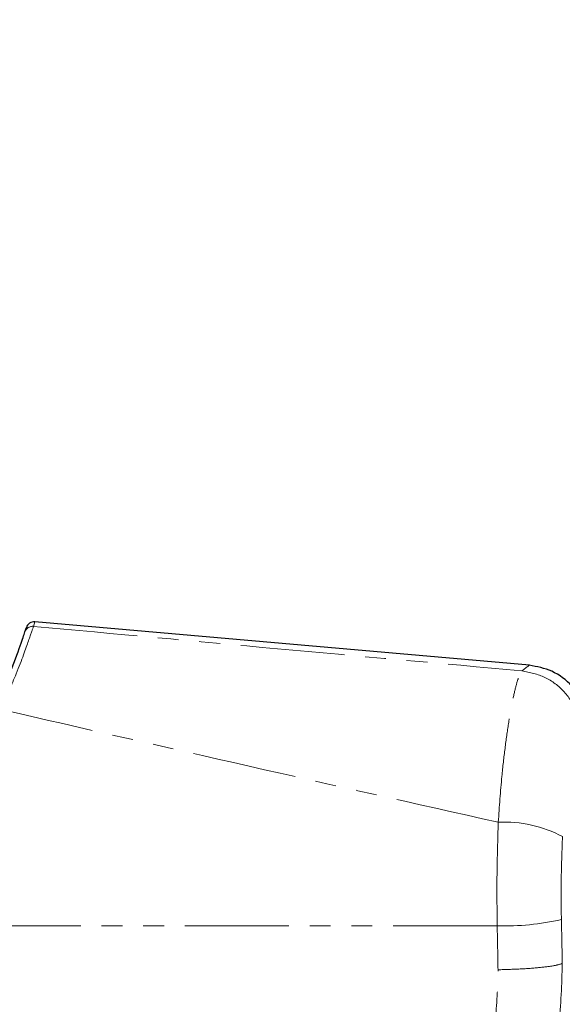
# Paper-space layout 'Wall Base Bracket' of a CAD drawing. Header units: millimetres. Extents: x 245 to 9339, y 492 to 8064.
# Tile 11 of 57: x 719 to 752, y 2523 to 2583. Entities that reach past the tile are written whole.
import ezdxf

# ---------------------------------------------------------------- set-up
doc = ezdxf.new("R2010")
doc.units = ezdxf.units.MM
doc.linetypes.add('PHANTOM', pattern=[12.7, 6.35, -1.27, 1.27, -1.27, 1.27, -1.27])
doc.layers.add('COMPONENT_GEOMETRY', color=7, linetype='Continuous')
doc.styles.add('SLDTEXTSTYLE0', font='TXT', dxfattribs={"width": 0.75})
doc.dimstyles.new('SLDDIMSTYLE0', dxfattribs={"dimtxt": 50, "dimasz": 3.302, "dimexe": 0, "dimexo": 0.0625, "dimgap": 12.5, "dimtad": 0, "dimtih": 1, "dimtoh": 1, "dimdec": 0, "dimrnd": 1e-09, "dimzin": 12, "dimdsep": 46, "dimtxsty": 'SLDTEXTSTYLE0', "dimsah": 1, "dimcen": 0.09, "dimadec": 0, "dimazin": 3, "dimtfac": 1, "dimtdec": 0, "dimtofl": 0, "dimtmove": 0, "dimatfit": 3, "dimfxl": 1, "dimfrac": 2, "dimtolj": 1, "dimtzin": 12, "dimarcsym": 0})
doc.dimstyles.new('SLDDIMSTYLE2', dxfattribs={"dimtxt": 3.175, "dimasz": 3.302, "dimexe": 0, "dimexo": 0.0625, "dimgap": 0.79375, "dimtad": 0, "dimtih": 1, "dimtoh": 1, "dimdec": 1, "dimrnd": 1e-09, "dimzin": 12, "dimdsep": 46, "dimtxsty": 'SLDTEXTSTYLE0', "dimsah": 1, "dimcen": 0.09, "dimadec": 0, "dimazin": 3, "dimtfac": 1, "dimtdec": 1, "dimtofl": 0, "dimtmove": 0, "dimatfit": 3, "dimfxl": 1, "dimfrac": 2, "dimtolj": 1, "dimtzin": 12, "dimarcsym": 0})

# ---------------------------------------------------------------- blocks, each defined once
blk = doc.blocks.new('_D_21')
at = {"layer": 'COMPONENT_GEOMETRY', "color": 7}
for p, q in [((4545.083, 2838.729), (4868.32, 2838.729)), ((4865.145, 2838.729), (4865.145, 1750.167)), ((4865.145, 656.565), (4865.145, 1745.127)), ((713.955, 656.565), (4868.32, 656.565))]:
    blk.add_line(p, q, dxfattribs=at)
for points in [[(4865.145, 2838.729), (4864.637, 2835.427), (4865.653, 2835.427)], [(4865.145, 656.565), (4865.653, 659.867), (4864.637, 659.867)]]:
    blk.add_solid(points, dxfattribs=at)
at = {"layer": 'COMPONENT_GEOMETRY', "color": 7, "insert": (4858.694, 1749.219), "char_height": 3.175, "attachment_point": 1, "style": 'SLDTEXTSTYLE0'}
blk.add_mtext('2182.2', dxfattribs=at)
blk = doc.blocks.new('_D_23')
at = {"layer": 'COMPONENT_GEOMETRY', "color": 7}
for p, q in [((4544.13, 2838.245), (4544.13, 979.41)), ((713.185, 669.335), (713.185, 985.76)), ((713.185, 982.585), (2554.769, 982.585)), ((4544.13, 982.585), (2702.546, 982.585))]:
    blk.add_line(p, q, dxfattribs=at)
for points in [[(713.185, 982.585), (716.487, 982.077), (716.487, 983.093)], [(4544.13, 982.585), (4540.828, 983.093), (4540.828, 982.077)]]:
    blk.add_solid(points, dxfattribs=at)
at = {"layer": 'COMPONENT_GEOMETRY', "color": 7, "insert": (2554.769, 1007.35), "char_height": 50, "attachment_point": 1, "style": 'SLDTEXTSTYLE0'}
blk.add_mtext('3831', dxfattribs=at)

psp = doc.layouts.new('Wall Base Bracket')

# ---------------------------------------------------------------- linework, layer by layer
at = {"color": 8, "linetype": 'PHANTOM', "lineweight": 18}
for p, q in [((719.769, 2546.595), (719.683, 2546.326)), ((747.972, 2528.056), (707.783, 2528.056))]:
    psp.add_line(p, q, dxfattribs=at)
at = {"color": 7, "linetype": 'Continuous', "lineweight": 25}
for p, q in [((749.953, 2543.955), (719.769, 2546.595)), ((719.164, 2545.984), (719.25, 2546.249))]:
    psp.add_line(p, q, dxfattribs=at)
psp.add_arc((719.726, 2546.097), 0.5, 85.00628, 162.33059, dxfattribs=at)
at = {"color": 8, "linetype": 'PHANTOM', "lineweight": 18}
for centre, radius, start, end in [((719.638, 2545.829), 0.499, 84.85935, 161.86158), ((748.414, 2526.886), 7.503, 61.82112, 92.88495), ((748.384, 2543.994), 15.943, 268.51912, 282.70163)]:
    psp.add_arc(centre, radius, start, end, dxfattribs=at)
for centre, ratio in [((671.418, 2365), 0.101601), ((671.418, 2364.615), 0.096655)]:
    psp.add_ellipse(centre, major_axis=(0, 808.719), ratio=ratio, start_param=4.91251, end_param=4.915889, dxfattribs=at)
at = {"color": 7, "linetype": 'Continuous', "lineweight": 25}
for points, knots in [([(717.24, 2541.194), (717.567, 2541.909), (718.308, 2543.531), (718.964, 2545.373), (719.097, 2545.78), (719.164, 2545.984)], [0, 0, 0, 0, 0.282335, 0.640707, 1, 1, 1, 1]), ([(753.585, 2539.972), (753.535, 2540.449), (753.431, 2541.438), (752.6, 2542.734), (751.381, 2543.676), (750.405, 2543.865), (749.933, 2543.956)], [0, 0, 0, 0, 0.2412019, 0.5, 0.7587981, 1, 1, 1, 1]), ([(737.135, 2502.271), (738.16, 2502.69), (740.081, 2503.476), (742.565, 2504.994), (744.55, 2506.492), (746.083, 2507.885), (747.254, 2509.118), (748.496, 2510.596), (750.005, 2512.736), (751.351, 2515.307), (752.349, 2517.912), (753.007, 2520.271), (753.487, 2522.92), (753.551, 2524.789), (753.585, 2525.763)], [0, 0, 0, 0, 0.108651, 0.203682, 0.285091, 0.352854, 0.406967, 0.452198, 0.542478, 0.663818, 0.736206, 0.816373, 0.904302, 1, 1, 1, 1])]:
    psp.add_open_spline(points, degree=3, knots=knots, dxfattribs=at)
at = {"color": 8, "linetype": 'PHANTOM', "lineweight": 18}
for points, knots in [([(719.683, 2546.326), (719.611, 2546.11), (719.467, 2545.679), (718.787, 2543.729), (718.026, 2542.015), (717.691, 2541.259)], [0, 0, 0, 0, 0.358423, 0.7169, 1, 1, 1, 1]), ([(719.683, 2546.326), (724.644, 2545.868), (734.568, 2544.952), (744.509, 2544.059), (749.481, 2543.613)], [0, 0, 0, 0, 0.499853, 1, 1, 1, 1]), ([(749.481, 2543.613), (749.781, 2543.841), (750.083, 2544.07), (749.932, 2543.955), (749.931, 2543.955)], [0, 0, 0, 0, 0.995359, 1, 1, 1, 1]), ([(748.037, 2534.379), (748.105, 2535.332), (748.22, 2536.932), (748.448, 2538.912), (748.661, 2540.429), (748.884, 2541.691), (749.103, 2542.668), (749.309, 2543.349), (749.424, 2543.525), (749.481, 2543.613)], [0, 0, 0, 0, 0.196461, 0.330152, 0.463846, 0.597934, 0.732025, 0.866012, 1, 1, 1, 1]), ([(748.037, 2534.379), (742.964, 2535.516), (732.805, 2537.791), (722.733, 2540.102), (717.691, 2541.259)], [0, 0, 0, 0, 0.499404, 1, 1, 1, 1]), ([(747.972, 2528.056), (747.962, 2529.104), (747.942, 2531.228), (748.005, 2533.32), (748.037, 2534.379)], [0, 0, 0, 0, 0.493479, 1, 1, 1, 1]), ([(751.957, 2533.499), (751.925, 2532.676), (751.859, 2531.005), (751.879, 2529.304), (751.889, 2528.441)], [0, 0, 0, 0, 0.492721, 1, 1, 1, 1]), ([(734.591, 2505.639), (735.569, 2506.049), (737.529, 2506.871), (740.177, 2508.661), (742.542, 2510.803), (744.538, 2513.288), (746.118, 2516.067), (747.244, 2519.056), (747.943, 2522.188), (747.997, 2524.316), (748.025, 2525.379)], [0, 0, 0, 0, 0.124405, 0.249474, 0.373855, 0.498989, 0.623387, 0.749223, 0.874701, 1, 1, 1, 1]), ([(751.945, 2525.763), (751.91, 2524.499), (751.841, 2521.974), (751.009, 2518.258), (749.673, 2514.708), (747.793, 2511.4), (745.42, 2508.436), (742.61, 2505.882), (739.46, 2503.746), (737.124, 2502.763), (735.957, 2502.271)], [0, 0, 0, 0, 0.125078, 0.249956, 0.375349, 0.500002, 0.625552, 0.749896, 0.87499, 1, 1, 1, 1])]:
    psp.add_open_spline(points, degree=3, knots=knots, dxfattribs=at)
for points in [[(753.111, 2539.643), (753.054, 2540.134), (752.941, 2541.115), (752.115, 2542.379), (750.93, 2543.314), (749.964, 2543.513), (749.481, 2543.613)], [(751.945, 2525.763), (751.81, 2525.719), (751.539, 2525.629), (750.602, 2525.51), (749.397, 2525.418), (748.482, 2525.392), (748.025, 2525.379)]]:
    psp.add_open_spline(points, degree=3, dxfattribs=at)

# ---------------------------------------------------------------- dimensions: what is measured, and where the dimension line sits
at = {"layer": 'COMPONENT_GEOMETRY', "color": 7}
dim = psp.add_linear_dim(base=(4544.13, 982.585), p1=(713.185, 668.065), p2=(4544.13, 2839.515), dimstyle='SLDDIMSTYLE0', dxfattribs=at)
dim.commit()
dim.dimension.update_dxf_attribs({"geometry": '_D_23', "text_midpoint": (2628.658, 982.585), "dimtype": 160})
dim = psp.add_linear_dim(base=(4865.145, 656.565), p1=(4543.813, 2838.729), p2=(712.685, 656.565), angle=90, dimstyle='SLDDIMSTYLE2', dxfattribs=at)
dim.commit()
dim.dimension.update_dxf_attribs({"geometry": '_D_21', "text_midpoint": (4865.145, 1747.647), "dimtype": 160})

doc.saveas('drawing.dxf')
